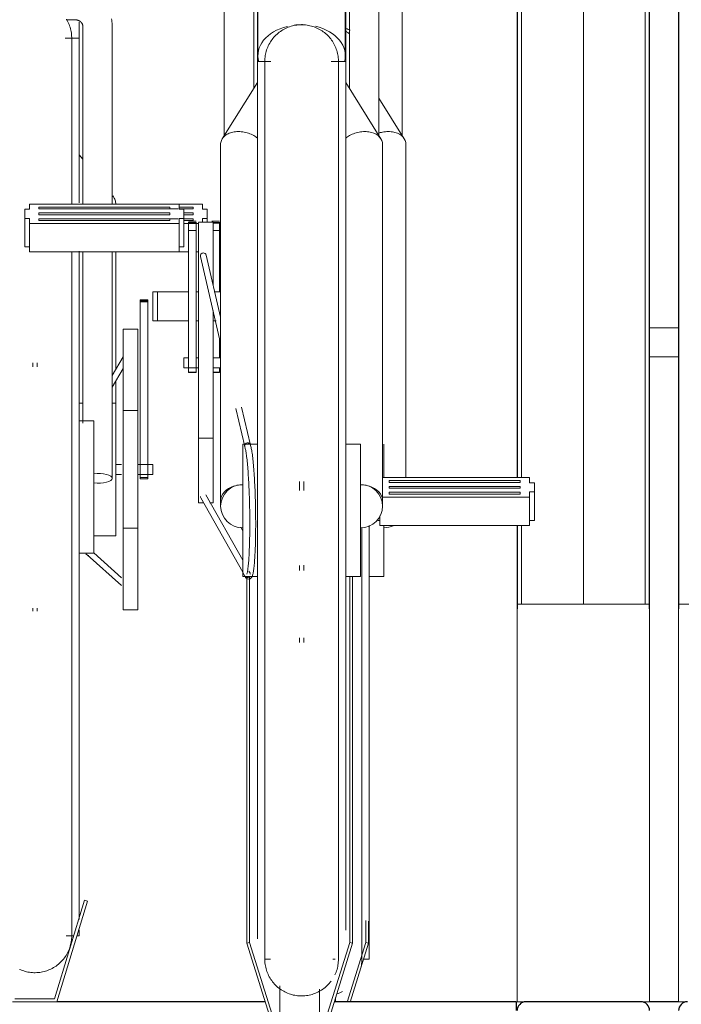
# Model space of a CAD drawing. Extents: x 50445 to 145605, y -10968 to 41989.
# Tile 187 of 256: x 94261 to 94710, y -1765 to -1096. Entities that reach past the tile are written whole.
import ezdxf

# ---------------------------------------------------------------- set-up
doc = ezdxf.new("R2010")
doc.units = 0
doc.header["$LTSCALE"] = 414.30304
doc.header["$MEASUREMENT"] = 0
doc.linetypes.add('gestippeld_2_', pattern=[6.35, 3.175, -3.175])
doc.linetypes.add('hartlijn-fijn', pattern=[6, 4, -1, 0, -1])
for name, color, linetype, lineweight in [('A-EQPM', 6, 'CONTINUOUS', 18), ('S-BEAM', 4, 'CONTINUOUS', 18), ('S-COLS', 6, 'CONTINUOUS', 18), ('S-COLS-HIDN', 5, 'gestippeld_2_', 18)]:
    doc.layers.add(name, color=color, linetype=linetype, lineweight=lineweight)

# ---------------------------------------------------------------- blocks, each defined once
blk = doc.blocks.new('97_KA_gestapelde fietsenstalling 8 fietsen 1600x1900 - Type-V117-plotview doorsnede C C  -  1 op 100')
at = {"layer": 'A-EQPM'}
for p, q in [((13341, -1841.94), (13341, -1588.87)), ((13342.36, -1843.87), (13325.13, -1816.35)), ((13343.5, -2074), (13343.5, -1847.82)), ((13188.77, -1891.56), (13183.14, -1891.56)), ((13205.29, -1888.26), (13189.42, -1888.26)), ((13189.42, -1890.24), (13199.01, -1890.24)), ((13199.01, -1891.56), (13189.42, -1891.56)), ((13199.01, -1890.24), (13199.01, -1890.9)), ((13199.01, -1891.56), (13199.01, -1890.24)), ((13199.01, -1890.9), (13199.01, -1891.56)), ((13205.29, -1891.71), (13205.29, -1888.26)), ((13208.5, -1891.71), (13205.29, -1891.71)), ((13208.5, -1894.86), (13208.5, -1891.71)), ((13183.14, -1898.16), (13188.77, -1898.16)), ((13192.63, -1894.2), (13199.01, -1894.2)), ((13199.01, -1895.52), (13192.63, -1895.52)), ((13192.63, -1898.16), (13199.01, -1898.16)), ((13199.01, -1894.2), (13199.01, -1894.86)), ((13199.01, -1894.86), (13199.01, -1895.52)), ((13199.01, -1898.16), (13199.01, -1898.82)), ((13199.01, -1898.16), (13199.01, -1899.48)), ((13199.01, -1898.82), (13199.01, -1899.48)), ((13205.29, -1900.72), (13205.29, -1898.01)), ((13205.29, -1898.01), (13208.5, -1898.01)), ((13208.5, -1898.01), (13208.5, -1894.86)), ((13208.5, -1898.01), (13208.5, -1900.72)), ((13199.01, -1899.48), (13192.63, -1899.48)), ((13192.63, -1901.46), (13202.63, -1901.46)), ((13216.93, -1899.9), (13211.71, -1899.9)), ((13211.71, -1900.54), (13211.71, -1900.72)), ((13212.63, -1900.72), (13216.93, -1900.72)), ((13216.93, -1901.22), (13212.63, -1901.22)), ((13216.93, -1900.72), (13216.93, -1900.54)), ((13216.93, -1900.54), (13216.93, -1901.22)), ((13216.93, -1901.22), (13216.93, -1902.16)), ((13216.93, -1902.16), (13216.93, -1906.17)), ((13216.93, -1906.17), (13212.63, -1906.17)), ((13216.93, -1906.17), (13216.93, -1947.88)), ((13195.84, -1920.73), (13189.42, -1920.73)), ((13202.63, -1920.73), (13201.06, -1920.73)), ((13508.93, -1972.36), (13528.53, -1972.36)), ((13216.93, -1979.45), (13216.93, -1992.72)), ((13528.53, -1992.06), (13508.93, -1992.06)), ((13216.93, -1999.12), (13216.93, -2002.42)), ((13216.93, -2002.42), (13212.63, -2002.42)), ((13212.63, -2002.67), (13216.93, -2002.67)), ((13216.93, -2002.42), (13216.93, -2002.53)), ((13328.5, -2051.29), (13328.5, -2073.94)), ((13343.5, -2074), (13343.5, -2066.8)), ((13231.28, -2107.73), (13232.63, -2110.13)), ((13318.5, -2106.59), (13318.5, -2159.6)), ((13328.5, -2106.51), (13328.5, -2141.22)), ((13318.5, -2141.22), (13328.5, -2141.22)), ((13318.5, -2159.6), (13318.5, -2401.01)), ((13316.19, -2374.77), (13316.19, -2389.64)), ((13318.1, -2375.2), (13318.1, -2390.22)), ((13316.19, -2389.64), (13303.51, -2430.2)), ((13305.6, -2430.2), (13318.1, -2390.22)), ((13318.1, -2390.22), (13316.19, -2389.64)), ((13314.72, -2401.03), (13318.5, -2401.03)), ((13295.72, -2427.05), (13295.72, -2430.2))]:
    blk.add_line(p, q, dxfattribs=at)
at = {"layer": 'A-EQPM', "flags": 128}
for points in [[(13302.39, -1770.63), (13303.21, -1771.2), (13304.01, -1771.81), (13304.78, -1772.44)], [(13313.5, -2159.6), (13313.5, -2147.62), (13313.5, -2135.57), (13313.5, -2123.45), (13313.5, -2111.29), (13313.5, -2107.86)], [(13313.5, -2401.03), (13313.5, -2400.79), (13313.5, -2400.06), (13313.5, -2398.84), (13313.5, -2397.14), (13313.5, -2394.96), (13313.5, -2392.3), (13313.5, -2389.16), (13313.5, -2385.56), (13313.5, -2381.49), (13313.5, -2376.97), (13313.5, -2372), (13313.5, -2366.59), (13313.5, -2360.74), (13313.5, -2354.47), (13313.5, -2347.79), (13313.5, -2340.71), (13313.5, -2333.23), (13313.5, -2325.38), (13313.5, -2317.16), (13313.5, -2308.59), (13313.5, -2299.67), (13313.5, -2290.43), (13313.5, -2280.88), (13313.5, -2271.04), (13313.5, -2260.91), (13313.5, -2250.52), (13313.5, -2239.89), (13313.5, -2229.02), (13313.5, -2217.95), (13313.5, -2206.67), (13313.5, -2195.22), (13313.5, -2183.62), (13313.5, -2171.87), (13313.5, -2160), (13313.5, -2159.6)], [(13313.5, -2399.5), (13313.5, -2400.48), (13313.5, -2400.97), (13313.5, -2401.03)], [(13313.5, -2401.03), (13313.48, -2402.03), (13313.42, -2403.03), (13313.32, -2404.02), (13313.18, -2405.01), (13313, -2406), (13312.78, -2406.97)], [(13300.28, -2423.08), (13299.39, -2423.53), (13298.48, -2423.95), (13297.56, -2424.33), (13296.62, -2424.68)]]:
    blk.add_lwpolyline(points, dxfattribs=at)
at = {"layer": 'A-EQPM'}
for centre, major_axis, ratio, start_param, end_param in [((13288.5, -1787.35), (29.65, 0), 0.707107, 0.9589, 1.061307), ((13328.5, -2093.41), (15, 0), 0.978148, 4.712389, 5.171754)]:
    blk.add_ellipse(centre, major_axis=major_axis, ratio=ratio, start_param=start_param, end_param=end_param, dxfattribs=at)
blk.add_open_spline([(13343.5, -1847.82), (13343.5, -1845.94), (13342.1, -1842.38), (13337.31, -1839.63), (13332.43, -1838.88), (13328.67, -1839.07), (13326.23, -1839.62), (13325.12, -1839.97)], degree=3, knots=[0, 0, 0, 0, 0.1666667, 0.3333333, 0.4166667, 0.5, 0.5722726, 0.5722726, 0.5722726, 0.5722726], dxfattribs=at)
at = {"layer": 'S-BEAM', "lineweight": 25}
blk.add_line((13528.53, -2430), (13508.93, -2430), dxfattribs=at)
blk = doc.blocks.new('97_KA_gestapelde fietsenstalling 16 fietsen 1600x2900 - Type-V121-plotview doorsnede C C  -  1 op 100')
at = {"layer": 'A-EQPM'}
for p, q in [((13242.63, -1424.5), (13242.63, -1791.44)), ((13302.63, -1791.44), (13302.63, -1424.5)), ((13220.13, -1588.87), (13220.13, -1841.94)), ((13240.13, -1810), (13240.13, -1588.87)), ((13305.13, -1588.87), (13305.13, -1809.44)), ((13325.13, -1841.94), (13325.13, -1588.87)), ((13242.98, -1652.32), (13242.98, -1787.35)), ((13302.29, -1787.35), (13302.29, -1652.32)), ((13112.82, -1763.15), (13119.03, -1763.15)), ((13121.53, -1775.62), (13121.53, -1764.73)), ((13124.03, -1767.33), (13124.03, -1888.26)), ((13144.03, -1888.26), (13144.03, -1767.33)), ((13121.53, -1775.62), (13112, -1775.62)), ((13121.53, -1775.62), (13121.53, -1887.32)), ((13248.46, -1791.42), (13242.63, -1791.42)), ((13242.63, -2159.6), (13242.63, -1791.44)), ((13251.77, -1791.42), (13248.58, -1791.42)), ((13302.63, -1791.42), (13292.59, -1791.42)), ((13302.63, -1791.44), (13302.63, -2159.6)), ((13242.63, -1805.76), (13218.77, -1843.87)), ((13326.5, -1843.87), (13302.63, -1805.76)), ((13217.63, -1847.82), (13217.63, -2089.65)), ((13327.63, -2089.65), (13327.63, -1847.82)), ((13124.03, -1857.74), (13121.53, -1854.69)), ((13087.82, -1891.71), (13084.6, -1891.71)), ((13084.6, -1891.71), (13084.6, -1894.86)), ((13189.42, -1888.26), (13087.82, -1888.26)), ((13087.82, -1888.26), (13087.82, -1891.71)), ((13094.24, -1890.24), (13183.14, -1890.24)), ((13094.24, -1890.9), (13094.24, -1890.24)), ((13094.24, -1890.24), (13094.24, -1891.56)), ((13094.24, -1891.56), (13094.24, -1890.9)), ((13183.14, -1891.56), (13094.24, -1891.56)), ((13183.14, -1890.24), (13183.14, -1890.9)), ((13183.14, -1891.56), (13183.14, -1890.24)), ((13183.14, -1890.9), (13183.14, -1891.56)), ((13189.42, -1891.71), (13189.42, -1888.26)), ((13192.63, -1891.71), (13189.42, -1891.71)), ((13192.63, -1894.86), (13192.63, -1891.71)), ((13084.6, -1894.86), (13084.6, -1898.01)), ((13084.6, -1898.01), (13087.82, -1898.01)), ((13084.6, -1917.28), (13084.6, -1898.01)), ((13087.82, -1898.01), (13087.82, -1901.46)), ((13094.24, -1894.86), (13094.24, -1894.2)), ((13094.24, -1894.2), (13183.14, -1894.2)), ((13094.24, -1895.52), (13094.24, -1894.86)), ((13183.14, -1895.52), (13094.24, -1895.52)), ((13094.24, -1898.82), (13094.24, -1898.16)), ((13094.24, -1898.16), (13183.14, -1898.16)), ((13094.24, -1898.16), (13094.24, -1898.86)), ((13094.24, -1899.48), (13094.24, -1898.82)), ((13183.14, -1894.2), (13183.14, -1894.86)), ((13183.14, -1894.86), (13183.14, -1895.52)), ((13183.14, -1898.16), (13183.14, -1898.82)), ((13183.14, -1898.16), (13183.14, -1899.48)), ((13183.14, -1898.82), (13183.14, -1899.48)), ((13189.42, -1901.46), (13189.42, -1898.01)), ((13189.42, -1898.01), (13192.63, -1898.01)), ((13192.63, -1898.01), (13192.63, -1894.86)), ((13192.63, -1898.01), (13192.63, -1917.28)), ((13087.82, -1901.46), (13189.42, -1901.46)), ((13087.82, -1920.73), (13087.82, -1901.46)), ((13183.14, -1899.48), (13094.24, -1899.48)), ((13189.42, -1920.73), (13189.42, -1901.46)), ((13201.06, -1899.9), (13195.84, -1899.9)), ((13195.84, -1901.22), (13195.84, -1900.54)), ((13195.84, -1900.54), (13195.84, -1900.72)), ((13195.84, -1900.72), (13201.06, -1900.72)), ((13195.84, -1902.16), (13195.84, -1901.22)), ((13201.06, -1901.22), (13195.84, -1901.22)), ((13195.84, -1906.17), (13195.84, -1902.16)), ((13201.06, -1900.72), (13201.06, -1900.54)), ((13201.06, -1900.54), (13201.06, -1901.22)), ((13201.06, -1901.22), (13201.06, -1902.16)), ((13201.06, -1902.16), (13201.06, -1906.17)), ((13212.63, -1900.58), (13202.63, -1900.58)), ((13202.63, -2015.64), (13202.63, -1900.72)), ((13212.63, -1900.72), (13212.63, -1943.53)), ((13195.84, -2002.42), (13195.84, -1906.17)), ((13201.06, -1906.17), (13195.84, -1906.17)), ((13201.06, -1906.17), (13201.06, -2002.42)), ((13087.82, -1917.28), (13084.6, -1917.28)), ((13192.63, -1917.28), (13189.42, -1917.28)), ((13189.42, -1920.73), (13087.82, -1920.73)), ((13121.53, -1920.3), (13121.53, -2080.42)), ((13124.03, -1920.73), (13124.03, -2036.96)), ((13144.03, -2074.49), (13144.03, -1920.73)), ((13146.53, -2000.68), (13146.53, -1920.73)), ((13203.92, -1923.75), (13217.63, -1982.61)), ((13217.63, -1964.98), (13207.82, -1922.84)), ((13171.53, -1947.88), (13174.74, -1947.88)), ((13171.53, -1967.59), (13171.53, -1947.88)), ((13174.74, -1947.88), (13195.84, -1947.88)), ((13174.74, -1967.59), (13174.74, -1947.88)), ((13201.06, -1947.88), (13202.63, -1947.88)), ((13213.32, -1947.88), (13217.63, -1947.88)), ((13168.32, -1953.22), (13163.1, -1953.22)), ((13163.1, -1954.52), (13163.1, -1953.22)), ((13163.1, -1953.22), (13163.1, -1953.52)), ((13163.1, -1953.99), (13168.32, -1953.99)), ((13163.1, -2064.28), (13163.1, -1954.52)), ((13168.32, -1954.52), (13163.1, -1954.52)), ((13168.32, -1953.52), (13168.32, -1953.22)), ((13168.32, -1953.22), (13168.32, -1954.52)), ((13168.32, -1954.52), (13168.32, -2064.28)), ((13212.63, -1960.54), (13212.63, -2015.64)), ((13174.74, -1967.59), (13171.53, -1967.59)), ((13195.84, -1967.59), (13174.74, -1967.59)), ((13202.63, -1967.59), (13201.06, -1967.59)), ((13214.68, -1967.59), (13212.63, -1967.59)), ((13161.53, -1973.18), (13151.53, -1973.18)), ((13151.53, -2068.43), (13151.53, -1973.18)), ((13161.53, -1973.18), (13161.53, -2068.43)), ((13151.53, -1992.05), (13144.03, -2004.71)), ((13195.84, -1992.65), (13192.63, -1992.65)), ((13192.63, -1996.7), (13192.63, -1992.65)), ((13202.63, -1992.65), (13201.06, -1992.65)), ((13217.63, -1992.65), (13212.63, -1992.65)), ((13090.03, -1996.05), (13090.03, -1998.69)), ((13093.03, -1998.81), (13093.03, -1996.05)), ((13192.63, -1999.35), (13192.63, -1996.7)), ((13144.03, -2012.56), (13151.53, -1999.9)), ((13192.63, -1999.36), (13202.63, -1999.36)), ((13195.84, -2002.53), (13195.84, -2002.42)), ((13201.06, -2002.42), (13195.84, -2002.42)), ((13195.84, -2002.67), (13201.06, -2002.67)), ((13201.06, -2002.42), (13201.06, -2002.53)), ((13212.63, -1999.36), (13217.63, -1999.36)), ((13146.53, -2023.41), (13146.53, -2007.97)), ((13202.63, -2091.08), (13202.63, -2015.64)), ((13212.63, -2015.64), (13212.63, -2091.08)), ((13124.09, -2023.43), (13121.53, -2023.43)), ((13146.53, -2023.43), (13144.03, -2023.43)), ((13146.53, -2023.43), (13146.53, -2068.43)), ((13237.87, -2051.87), (13231.87, -2026.1)), ((13161.53, -2028.43), (13151.53, -2028.43)), ((13228, -2027.12), (13233.98, -2052.8)), ((13131.53, -2035.42), (13121.53, -2035.42)), ((13131.53, -2035.42), (13131.53, -2080.42)), ((13202.63, -2047.32), (13212.63, -2047.32)), ((13242.63, -2051.22), (13232.63, -2051.22)), ((13232.63, -2105.58), (13232.63, -2051.29)), ((13312.63, -2051.22), (13302.63, -2051.22)), ((13312.63, -2051.29), (13312.63, -2105.58)), ((13150.38, -2065.07), (13146.53, -2065.07)), ((13171.53, -2065.07), (13161.53, -2065.07)), ((13163.1, -2074.8), (13163.1, -2064.28)), ((13168.32, -2064.28), (13168.32, -2074.8)), ((13171.53, -2065.07), (13171.53, -2068.43)), ((13146.53, -2068.43), (13146.53, -2113.43)), ((13146.53, -2071.78), (13150.38, -2071.78)), ((13151.53, -2163.68), (13151.53, -2068.43)), ((13161.53, -2068.43), (13161.53, -2163.68)), ((13161.53, -2071.78), (13171.53, -2071.78)), ((13171.53, -2068.43), (13171.53, -2071.78)), ((13217.63, -2066.8), (13217.63, -2093.41)), ((13327.63, -2093.41), (13327.63, -2066.8)), ((13163.1, -2074.02), (13163.1, -2074.8)), ((13163.1, -2074.02), (13168.32, -2074.02)), ((13163.1, -2074.8), (13168.32, -2074.8)), ((13168.32, -2074.8), (13168.32, -2074.02)), ((13271.13, -2076.75), (13271.13, -2082.67)), ((13274.13, -2082.67), (13274.13, -2076.75)), ((13427.45, -2074), (13327.6, -2074)), ((13332.13, -2076.64), (13332.13, -2075.98)), ((13332.13, -2075.98), (13421.03, -2075.98)), ((13332.13, -2077.3), (13332.13, -2075.98)), ((13332.13, -2077.3), (13332.13, -2076.64)), ((13421.03, -2077.3), (13332.13, -2077.3)), ((13421.03, -2075.98), (13421.03, -2076.64)), ((13421.03, -2075.98), (13421.03, -2077.3)), ((13421.03, -2076.64), (13421.03, -2077.3)), ((13427.45, -2077.45), (13427.45, -2074)), ((13430.66, -2077.45), (13427.45, -2077.45)), ((13430.66, -2080.6), (13430.66, -2077.45)), ((13121.53, -2080.42), (13121.53, -2374.12)), ((13131.53, -2080.42), (13131.53, -2125.42)), ((13232.63, -2130.08), (13207.61, -2085.8)), ((13332.13, -2080.6), (13332.13, -2079.94)), ((13332.13, -2079.94), (13421.03, -2079.94)), ((13332.13, -2081.26), (13332.13, -2080.6)), ((13421.03, -2081.26), (13332.13, -2081.26)), ((13332.13, -2084.56), (13332.13, -2083.9)), ((13332.13, -2083.9), (13421.03, -2083.9)), ((13332.13, -2083.9), (13332.13, -2085.22)), ((13332.13, -2085.22), (13332.13, -2084.56)), ((13421.03, -2085.22), (13332.13, -2085.22)), ((13421.03, -2079.94), (13421.03, -2080.6)), ((13421.03, -2080.6), (13421.03, -2081.26)), ((13421.03, -2083.9), (13421.03, -2084.56)), ((13421.03, -2083.9), (13421.03, -2085.22)), ((13421.03, -2084.56), (13421.03, -2085.22)), ((13427.45, -2087.2), (13427.45, -2083.75)), ((13427.45, -2083.75), (13430.66, -2083.75)), ((13430.66, -2083.75), (13430.66, -2080.6)), ((13430.66, -2103.03), (13430.66, -2083.75)), ((13202.63, -2091.08), (13205.77, -2091.08)), ((13204.13, -2087.76), (13232.63, -2138.22)), ((13210.27, -2091.08), (13212.63, -2091.08)), ((13327.63, -2087.2), (13427.45, -2087.2)), ((13427.45, -2106.48), (13427.45, -2087.2)), ((13232.63, -2141.22), (13232.63, -2105.58)), ((13312.63, -2105.58), (13312.63, -2141.22)), ((13325.85, -2103.03), (13324.31, -2103.03)), ((13325.85, -2106.48), (13325.85, -2099.94)), ((13430.66, -2103.03), (13427.45, -2103.03)), ((13151.53, -2108.43), (13161.53, -2108.43)), ((13427.45, -2106.48), (13325.85, -2106.48)), ((13131.53, -2113.43), (13146.53, -2113.43)), ((13121.53, -2125.42), (13131.53, -2125.42)), ((13150.38, -2141.96), (13131.53, -2125.16)), ((13126.92, -2126.4), (13150.38, -2147.31)), ((13232.8, -2138.5), (13234.18, -2140.95)), ((13237.67, -2139), (13236.8, -2137.46)), ((13271.13, -2133.68), (13271.13, -2137.02)), ((13274.13, -2137.02), (13274.13, -2133.52)), ((13232.63, -2141.22), (13242.63, -2141.22)), ((13235.43, -2141.09), (13235.43, -2390.22)), ((13237.35, -2141.5), (13237.35, -2389.64)), ((13302.63, -2141.22), (13312.63, -2141.22)), ((13305.32, -2141.16), (13305.32, -2389.64)), ((13307.23, -2141.16), (13307.23, -2390.22)), ((13242.63, -2387.16), (13242.63, -2159.6)), ((13302.63, -2159.6), (13302.63, -2381.25)), ((13090.03, -2162.66), (13090.03, -2164.8)), ((13093.03, -2164.8), (13093.03, -2162.66)), ((13151.53, -2163.68), (13161.53, -2163.68)), ((13418.93, -2430), (13418.93, -2160)), ((13508.93, -2160), (13418.93, -2160)), ((13508.93, -2160), (13508.93, -2430)), ((13247.63, -2177.74), (13247.63, -2178)), ((13271.13, -2182.87), (13271.13, -2185.92)), ((13274.13, -2185.92), (13274.13, -2182.72)), ((13125.32, -2361.06), (13104.85, -2428)), ((13106.33, -2430), (13127.23, -2361.64)), ((13127.23, -2361.64), (13125.32, -2361.06)), ((13112.79, -2385.23), (13117.93, -2385.23)), ((13120.02, -2385.23), (13121.53, -2385.23)), ((13121.53, -2381.05), (13121.53, -2385.23)), ((13237.35, -2389.64), (13235.43, -2390.22)), ((13235.43, -2390.22), (13256.33, -2457.08)), ((13257.81, -2455.12), (13237.35, -2389.64)), ((13305.32, -2389.64), (13284.85, -2455.12)), ((13286.33, -2457.08), (13307.23, -2390.22)), ((13307.23, -2390.22), (13305.32, -2389.64)), ((13247.34, -2401.03), (13251.45, -2401.03)), ((13293.86, -2401.03), (13295.32, -2401.03)), ((13257.81, -2419.11), (13257.81, -2455.12)), ((13284.85, -2421.43), (13284.85, -2455.12)), ((13076.33, -2430), (13106.33, -2430)), ((13104.85, -2428), (13077.81, -2428)), ((13418.93, -2430), (13424.93, -2430)), ((13502.93, -2430), (13508.93, -2430))]:
    blk.add_line(p, q, dxfattribs=at)
at = {"layer": 'A-EQPM', "flags": 128}
for points in [[(13144.03, -1767.33), (13144.01, -1766.34), (13143.95, -1765.35), (13143.84, -1764.37), (13143.7, -1763.39), (13143.51, -1762.42)], [(13112.95, -1762.73), (13113.45, -1763.6), (13113.91, -1764.48), (13114.34, -1765.39), (13114.73, -1766.31), (13115.09, -1767.24), (13115.4, -1768.19), (13115.68, -1769.15), (13115.92, -1770.12), (13116.12, -1771.1), (13116.28, -1772.09), (13116.4, -1773.08), (13116.48, -1774.08), (13116.53, -1775.08), (13116.53, -1775.62)], [(13119.03, -1763.15), (13119.25, -1763.15), (13119.47, -1763.17), (13119.69, -1763.19), (13119.91, -1763.22), (13120.13, -1763.25), (13120.34, -1763.3), (13120.55, -1763.35), (13120.76, -1763.41), (13120.96, -1763.48), (13121.16, -1763.56), (13121.35, -1763.64), (13121.54, -1763.72), (13121.72, -1763.82), (13121.9, -1763.92), (13122.07, -1764.02), (13122.23, -1764.13), (13122.39, -1764.25), (13122.54, -1764.37), (13122.68, -1764.49), (13122.82, -1764.62), (13122.94, -1764.75), (13123.06, -1764.88), (13123.18, -1765.01), (13123.28, -1765.15), (13123.38, -1765.29), (13123.47, -1765.43), (13123.55, -1765.57), (13123.63, -1765.71), (13123.7, -1765.85), (13123.76, -1766), (13123.82, -1766.14), (13123.87, -1766.28), (13123.91, -1766.43), (13123.95, -1766.57), (13123.98, -1766.72), (13124, -1766.86), (13124.02, -1767.01), (13124.03, -1767.15), (13124.03, -1767.29), (13124.03, -1767.33)], [(13247.63, -1791.42), (13247.65, -1790.42), (13247.71, -1789.42), (13247.81, -1788.42), (13247.95, -1787.43), (13248.13, -1786.45), (13248.35, -1785.47), (13248.61, -1784.51), (13248.9, -1783.55), (13249.24, -1782.61), (13249.61, -1781.68), (13250.01, -1780.77), (13250.46, -1779.87), (13250.94, -1778.99), (13251.45, -1778.14), (13252, -1777.3), (13252.58, -1776.49), (13253.19, -1775.7), (13253.84, -1774.93), (13254.51, -1774.19), (13255.22, -1773.48), (13255.95, -1772.8), (13256.7, -1772.15), (13257.49, -1771.53), (13258.29, -1770.94), (13259.13, -1770.38), (13259.98, -1769.86), (13260.85, -1769.37), (13261.74, -1768.91), (13262.65, -1768.5), (13263.57, -1768.12), (13264.51, -1767.77), (13265.47, -1767.47), (13266.43, -1767.2), (13267.4, -1766.97), (13268.38, -1766.78), (13269.37, -1766.63), (13270.37, -1766.52), (13271.36, -1766.45), (13272.36, -1766.42), (13273.36, -1766.43), (13274.36, -1766.48), (13275.36, -1766.57), (13276.35, -1766.69), (13277.33, -1766.86), (13278.31, -1767.07), (13279.28, -1767.32), (13280.24, -1767.6), (13281.19, -1767.93), (13282.12, -1768.29), (13283.04, -1768.68), (13283.94, -1769.12), (13284.82, -1769.59), (13285.68, -1770.09), (13286.53, -1770.63), (13287.35, -1771.2), (13288.14, -1771.81), (13288.91, -1772.44), (13289.66, -1773.11), (13290.38, -1773.81), (13291.07, -1774.53), (13291.73, -1775.28), (13292.36, -1776.06), (13292.96, -1776.86), (13293.52, -1777.68), (13294.06, -1778.53), (13294.55, -1779.4), (13295.02, -1780.28), (13295.44, -1781.19), (13295.83, -1782.11), (13296.19, -1783.04), (13296.5, -1783.99), (13296.78, -1784.95), (13297.02, -1785.92), (13297.22, -1786.9), (13297.38, -1787.89), (13297.5, -1788.88), (13297.59, -1789.88), (13297.63, -1790.88), (13297.63, -1791.42)], [(13116.53, -1776.01), (13116.53, -1775.63), (13116.53, -1775.62)], [(13116.53, -1888.26), (13116.53, -1879.44), (13116.53, -1870.44), (13116.53, -1861.77), (13116.53, -1853.45), (13116.53, -1845.5), (13116.53, -1837.92), (13116.53, -1830.73), (13116.53, -1823.94), (13116.53, -1817.56), (13116.53, -1811.6), (13116.53, -1806.07), (13116.53, -1800.98), (13116.53, -1796.33), (13116.53, -1792.14), (13116.53, -1788.41), (13116.53, -1785.15), (13116.53, -1782.36), (13116.53, -1780.05), (13116.53, -1778.22), (13116.53, -1776.87), (13116.53, -1776.01), (13116.53, -1775.63), (13116.53, -1775.62)], [(13116.53, -1775.62), (13116.53, -1775.86), (13116.53, -1776.59), (13116.53, -1777.81), (13116.53, -1779.51), (13116.53, -1781.69), (13116.53, -1782.92)], [(13247.63, -1797.58), (13247.63, -1795.38), (13247.63, -1793.66), (13247.63, -1792.42), (13247.63, -1791.68), (13247.63, -1791.42)], [(13247.63, -1791.42), (13247.63, -1791.66), (13247.63, -1792.39), (13247.63, -1793.61), (13247.63, -1795.31), (13247.63, -1797.49), (13247.63, -1800.15), (13247.63, -1803.29), (13247.63, -1806.89), (13247.63, -1810.96), (13247.63, -1815.48), (13247.63, -1820.45), (13247.63, -1825.86), (13247.63, -1831.71), (13247.63, -1837.97), (13247.63, -1844.66), (13247.63, -1851.74), (13247.63, -1859.21), (13247.63, -1867.07), (13247.63, -1875.29), (13247.63, -1883.86), (13247.63, -1892.78), (13247.63, -1902.02), (13247.63, -1911.57), (13247.63, -1921.41), (13247.63, -1931.54), (13247.63, -1941.92), (13247.63, -1952.56), (13247.63, -1963.42), (13247.63, -1974.5), (13247.63, -1985.77), (13247.63, -1997.22), (13247.63, -2008.83), (13247.63, -2020.58), (13247.63, -2032.45), (13247.63, -2044.42), (13247.63, -2056.47), (13247.63, -2068.59), (13247.63, -2080.75), (13247.63, -2092.93), (13247.63, -2105.12), (13247.63, -2117.3), (13247.63, -2129.44), (13247.63, -2141.53), (13247.63, -2153.55), (13247.63, -2159.6)], [(13297.63, -2159.6), (13297.63, -2147.62), (13297.63, -2135.57), (13297.63, -2123.45), (13297.63, -2111.29), (13297.63, -2099.1), (13297.63, -2086.91), (13297.63, -2074.73), (13297.63, -2062.59), (13297.63, -2050.51), (13297.63, -2038.49), (13297.63, -2026.57), (13297.63, -2014.76), (13297.63, -2003.08), (13297.63, -1991.55), (13297.63, -1980.18), (13297.63, -1969), (13297.63, -1958.03), (13297.63, -1947.28), (13297.63, -1936.76), (13297.63, -1926.5), (13297.63, -1916.51), (13297.63, -1906.81), (13297.63, -1897.41), (13297.63, -1888.33), (13297.63, -1879.58), (13297.63, -1871.18), (13297.63, -1863.14), (13297.63, -1855.47), (13297.63, -1848.19), (13297.63, -1841.3), (13297.63, -1834.83), (13297.63, -1828.77), (13297.63, -1823.13), (13297.63, -1817.94), (13297.63, -1813.19), (13297.63, -1808.89), (13297.63, -1805.05), (13297.63, -1801.68), (13297.63, -1798.78), (13297.63, -1796.35), (13297.63, -1794.41), (13297.63, -1792.95), (13297.63, -1791.97), (13297.63, -1791.48), (13297.63, -1791.42)], [(13297.63, -1791.42), (13297.63, -1791.66), (13297.63, -1792.39), (13297.63, -1793.61), (13297.63, -1795.31), (13297.63, -1797.49)], [(13116.53, -2080.42), (13116.53, -2068.23), (13116.53, -2056.07), (13116.53, -2043.93), (13116.53, -2031.86), (13116.53, -2019.87), (13116.53, -2007.97), (13116.53, -1996.19), (13116.53, -1984.54), (13116.53, -1973.05), (13116.53, -1961.73), (13116.53, -1950.59), (13116.53, -1939.67), (13116.53, -1928.97), (13116.53, -1920.73)], [(13236.69, -2142.95), (13237.75, -2142.67), (13238.4, -2142.16), (13238.77, -2141.67), (13239.02, -2141.2), (13239.21, -2140.73), (13239.37, -2140.22), (13239.52, -2139.68), (13239.66, -2139.08), (13239.79, -2138.43), (13239.91, -2137.72), (13240.03, -2136.95), (13240.15, -2136.12), (13240.26, -2135.24), (13240.36, -2134.29), (13240.46, -2133.29), (13240.56, -2132.23), (13240.65, -2131.11), (13240.74, -2129.94), (13240.82, -2128.72), (13240.9, -2127.44), (13240.97, -2126.12), (13241.04, -2124.75), (13241.1, -2123.33), (13241.16, -2121.88), (13241.21, -2120.38), (13241.26, -2118.84), (13241.3, -2117.27), (13241.34, -2115.66), (13241.37, -2114.03), (13241.4, -2112.36), (13241.42, -2110.67), (13241.43, -2108.96), (13241.44, -2107.23), (13241.44, -2105.48), (13241.44, -2103.71), (13241.43, -2101.93), (13241.42, -2100.14), (13241.4, -2098.35), (13241.37, -2096.55), (13241.34, -2094.76), (13241.3, -2092.96), (13241.26, -2091.17), (13241.22, -2089.39), (13241.16, -2087.62), (13241.11, -2085.86), (13241.04, -2084.11), (13240.98, -2082.39), (13240.9, -2080.69), (13240.83, -2079.01), (13240.74, -2077.36), (13240.66, -2075.74), (13240.57, -2074.15), (13240.47, -2072.6), (13240.37, -2071.08), (13240.27, -2069.61), (13240.16, -2068.17), (13240.05, -2066.78), (13239.94, -2065.43), (13239.82, -2064.14), (13239.7, -2062.89), (13239.57, -2061.69), (13239.45, -2060.55), (13239.32, -2059.46), (13239.19, -2058.43), (13239.05, -2057.46), (13238.91, -2056.54), (13238.77, -2055.69), (13238.63, -2054.89), (13238.48, -2054.16), (13238.34, -2053.48), (13238.18, -2052.86), (13238.02, -2052.29), (13237.85, -2051.77), (13237.8, -2051.64)], [(13235.36, -2139.58), (13235.39, -2139.51), (13235.47, -2139.31), (13235.56, -2139), (13235.67, -2138.59), (13235.78, -2138.11), (13235.89, -2137.54), (13236, -2136.89), (13236.1, -2136.18), (13236.21, -2135.39), (13236.31, -2134.54), (13236.41, -2133.62), (13236.51, -2132.64), (13236.6, -2131.6), (13236.69, -2130.5), (13236.77, -2129.35), (13236.85, -2128.14), (13236.93, -2126.87), (13237, -2125.56), (13237.06, -2124.2), (13237.12, -2122.79), (13237.18, -2121.34), (13237.23, -2119.85), (13237.27, -2118.32), (13237.31, -2116.76), (13237.35, -2115.16), (13237.38, -2113.53), (13237.4, -2111.87), (13237.42, -2110.19), (13237.43, -2108.48), (13237.44, -2106.76), (13237.44, -2105.02), (13237.44, -2103.26), (13237.43, -2101.49), (13237.41, -2099.71), (13237.39, -2097.93), (13237.36, -2096.15), (13237.33, -2094.36), (13237.3, -2092.58), (13237.25, -2090.8), (13237.2, -2089.04), (13237.15, -2087.28), (13237.09, -2085.54), (13237.03, -2083.81), (13236.96, -2082.11), (13236.89, -2080.43), (13236.81, -2078.77), (13236.73, -2077.14), (13236.64, -2075.55), (13236.55, -2073.98), (13236.45, -2072.46), (13236.36, -2070.97), (13236.25, -2069.52), (13236.15, -2068.11), (13236.04, -2066.76), (13235.92, -2065.44), (13235.81, -2064.18), (13235.69, -2062.98), (13235.56, -2061.82), (13235.44, -2060.73), (13235.31, -2059.69), (13235.19, -2058.71), (13235.06, -2057.8), (13234.93, -2056.95), (13234.8, -2056.16), (13234.66, -2055.45), (13234.53, -2054.81), (13234.41, -2054.25), (13234.28, -2053.76), (13234.16, -2053.36), (13234.06, -2053.05), (13234.05, -2053.04)], [(13116.53, -2385.23), (13116.53, -2384.99), (13116.53, -2384.26), (13116.53, -2383.04), (13116.53, -2381.34), (13116.53, -2379.16), (13116.53, -2376.49), (13116.53, -2373.36), (13116.53, -2369.76), (13116.53, -2365.69), (13116.53, -2361.17), (13116.53, -2356.2), (13116.53, -2350.79), (13116.53, -2344.94), (13116.53, -2338.67), (13116.53, -2331.99), (13116.53, -2324.91), (13116.53, -2317.43), (13116.53, -2309.58), (13116.53, -2301.36), (13116.53, -2292.79), (13116.53, -2283.87), (13116.53, -2274.63), (13116.53, -2265.08), (13116.53, -2255.24), (13116.53, -2245.11), (13116.53, -2234.72), (13116.53, -2224.09), (13116.53, -2213.22), (13116.53, -2202.15), (13116.53, -2190.87), (13116.53, -2179.42), (13116.53, -2167.82), (13116.53, -2156.07), (13116.53, -2144.2), (13116.53, -2132.23), (13116.53, -2120.18), (13116.53, -2108.06), (13116.53, -2095.9), (13116.53, -2083.71), (13116.53, -2080.42)], [(13128.24, -2126.9), (13127.19, -2126.65), (13126.53, -2126.16), (13126.14, -2125.67)], [(13237.92, -2139.54), (13237.88, -2139.47), (13237.8, -2139.27)], [(13236.69, -2142.95), (13235.63, -2142.71), (13234.96, -2142.22), (13234.57, -2141.74), (13234.31, -2141.28), (13234.1, -2140.81), (13234.06, -2140.69)], [(13247.63, -2159.6), (13247.63, -2171.47), (13247.63, -2183.22), (13247.63, -2194.83), (13247.63, -2206.29), (13247.63, -2217.57), (13247.63, -2228.65), (13247.63, -2239.52), (13247.63, -2250.17), (13247.63, -2260.56), (13247.63, -2270.7), (13247.63, -2280.55), (13247.63, -2290.11), (13247.63, -2299.36), (13247.63, -2308.29), (13247.63, -2316.87), (13247.63, -2325.11), (13247.63, -2332.97), (13247.63, -2340.46), (13247.63, -2347.56), (13247.63, -2354.25), (13247.63, -2360.54), (13247.63, -2366.4), (13247.63, -2371.82), (13247.63, -2376.81), (13247.63, -2381.35), (13247.63, -2385.43), (13247.63, -2389.05), (13247.63, -2392.2), (13247.63, -2394.87), (13247.63, -2397.07), (13247.63, -2398.79), (13247.63, -2400.02), (13247.63, -2400.77), (13247.63, -2401.03)], [(13297.63, -2401.03), (13297.63, -2400.79), (13297.63, -2400.06), (13297.63, -2398.84), (13297.63, -2397.14), (13297.63, -2394.96), (13297.63, -2392.3), (13297.63, -2389.16), (13297.63, -2385.56), (13297.63, -2381.49), (13297.63, -2376.97), (13297.63, -2372), (13297.63, -2366.59), (13297.63, -2360.74), (13297.63, -2354.47), (13297.63, -2347.79), (13297.63, -2340.71), (13297.63, -2333.23), (13297.63, -2325.38), (13297.63, -2317.16), (13297.63, -2308.59), (13297.63, -2299.67), (13297.63, -2290.43), (13297.63, -2280.88), (13297.63, -2271.04), (13297.63, -2260.91), (13297.63, -2250.52), (13297.63, -2239.89), (13297.63, -2229.02), (13297.63, -2217.95), (13297.63, -2206.67), (13297.63, -2195.22), (13297.63, -2183.62), (13297.63, -2171.87), (13297.63, -2160), (13297.63, -2159.6)], [(13116.53, -2378.48), (13116.53, -2380.8), (13116.53, -2382.63), (13116.53, -2383.98), (13116.53, -2384.84), (13116.53, -2385.21), (13116.53, -2385.23)], [(13116.53, -2385.23), (13116.51, -2386.23), (13116.45, -2387.23), (13116.35, -2388.22), (13116.21, -2389.21), (13116.03, -2390.2), (13115.81, -2391.17), (13115.56, -2392.14), (13115.26, -2393.1), (13114.93, -2394.04), (13114.56, -2394.97), (13114.15, -2395.88), (13113.71, -2396.78), (13113.23, -2397.65), (13112.71, -2398.51), (13112.16, -2399.35), (13111.58, -2400.16), (13110.97, -2400.95), (13110.33, -2401.72), (13109.65, -2402.45), (13108.95, -2403.16), (13108.22, -2403.85), (13107.46, -2404.5), (13106.68, -2405.12), (13105.87, -2405.71), (13105.04, -2406.27), (13104.19, -2406.79), (13103.31, -2407.28), (13102.42, -2407.73), (13101.51, -2408.15), (13100.59, -2408.53), (13099.65, -2408.88), (13098.7, -2409.18), (13097.74, -2409.45), (13096.76, -2409.68), (13095.78, -2409.87), (13094.79, -2410.02), (13093.8, -2410.13), (13092.8, -2410.2), (13091.8, -2410.23), (13090.8, -2410.22), (13089.8, -2410.17), (13088.81, -2410.08), (13087.81, -2409.95), (13086.83, -2409.78), (13085.85, -2409.58), (13084.88, -2409.33), (13083.92, -2409.05), (13082.98, -2408.72), (13082.04, -2408.36), (13081.13, -2407.96)], [(13097.74, -2409.45), (13096.76, -2409.68), (13095.78, -2409.87), (13094.79, -2410.02), (13093.8, -2410.13), (13092.8, -2410.2), (13091.8, -2410.23), (13090.8, -2410.22), (13089.8, -2410.17), (13088.81, -2410.08), (13087.81, -2409.95), (13086.83, -2409.78), (13085.85, -2409.58), (13084.88, -2409.33), (13083.92, -2409.05), (13082.98, -2408.72), (13082.04, -2408.36), (13081.13, -2407.96)], [(13116.53, -2385.23), (13116.51, -2386.23), (13116.45, -2387.23), (13116.35, -2388.22), (13116.21, -2389.21), (13116.03, -2390.2), (13115.81, -2391.17), (13115.56, -2392.14), (13115.26, -2393.1), (13114.93, -2394.04), (13114.56, -2394.97), (13114.15, -2395.88), (13113.71, -2396.78), (13113.23, -2397.65), (13112.71, -2398.51), (13112.16, -2399.35), (13111.58, -2400.16), (13110.97, -2400.95), (13110.33, -2401.72), (13109.65, -2402.45), (13108.95, -2403.16), (13108.22, -2403.85), (13107.46, -2404.5), (13106.68, -2405.12), (13105.87, -2405.71)], [(13116.53, -2384.84), (13116.53, -2385.21), (13116.53, -2385.23)], [(13247.63, -2401.03), (13247.63, -2400.79), (13247.63, -2400.06), (13247.63, -2398.84), (13247.63, -2397.14), (13247.63, -2394.96)], [(13297.63, -2396.09), (13297.63, -2398.04), (13297.63, -2399.5), (13297.63, -2400.48), (13297.63, -2400.97), (13297.63, -2401.03)], [(13292.69, -2415.96), (13292.07, -2416.75), (13291.43, -2417.52), (13290.75, -2418.25), (13290.05, -2418.97), (13289.32, -2419.65), (13288.56, -2420.3), (13287.78, -2420.92), (13286.97, -2421.51), (13286.14, -2422.07), (13285.29, -2422.59), (13284.42, -2423.08), (13283.53, -2423.53), (13282.62, -2423.95), (13281.69, -2424.33), (13280.75, -2424.68), (13279.8, -2424.98), (13278.84, -2425.25), (13277.86, -2425.48), (13276.88, -2425.67), (13275.89, -2425.82), (13274.9, -2425.93), (13273.9, -2426), (13272.9, -2426.03), (13271.9, -2426.02), (13270.9, -2425.97), (13269.91, -2425.88), (13268.92, -2425.75), (13267.93, -2425.59), (13266.95, -2425.38), (13265.98, -2425.13), (13265.03, -2424.85), (13264.08, -2424.52), (13263.15, -2424.16), (13262.23, -2423.76), (13261.33, -2423.33), (13260.45, -2422.86), (13259.58, -2422.35), (13258.74, -2421.82), (13257.92, -2421.24), (13257.12, -2420.64), (13256.35, -2420), (13255.61, -2419.34), (13254.89, -2418.64), (13254.2, -2417.92), (13253.54, -2417.17), (13252.91, -2416.39), (13252.31, -2415.59), (13251.74, -2414.77), (13251.21, -2413.92), (13250.71, -2413.05), (13250.25, -2412.17), (13249.82, -2411.26), (13249.43, -2410.34), (13249.08, -2409.41), (13248.76, -2408.46), (13248.48, -2407.5), (13248.24, -2406.53), (13248.04, -2405.55), (13247.88, -2404.56), (13247.76, -2403.57), (13247.68, -2402.57), (13247.64, -2401.57), (13247.63, -2401.03)], [(13297.63, -2401.03), (13297.61, -2402.03), (13297.55, -2403.03), (13297.45, -2404.02), (13297.31, -2405.01), (13297.13, -2406), (13296.92, -2406.97), (13296.66, -2407.94), (13296.36, -2408.9), (13296.03, -2409.84), (13295.66, -2410.77), (13295.25, -2411.68)], [(13103.31, -2407.28), (13102.42, -2407.73), (13101.51, -2408.15), (13100.59, -2408.53), (13099.65, -2408.88)]]:
    blk.add_lwpolyline(points, dxfattribs=at)
at = {"layer": 'A-EQPM'}
for centre, major_axis, ratio, start_param, end_param in [((13272.63, -1787.35), (29.65, 0), 0.707107, 1.902352, 3.346959), ((13272.63, -1787.35), (29.65, 0), 0.707107, 1.570796, 1.745608), ((13272.63, -1787.35), (29.65, 0), 0.707107, 1.480164, 1.570796), ((13272.63, -1787.35), (29.65, 0), 0.707107, 6.084963, 7.531404), ((13205.87, -1923.3), (1.95, 0.45), 0.939384, 1.345051, 3.177647), ((13205.87, -1923.3), (1.95, 0.45), 0.939384, 0.036054, 1.345051), ((13134.03, -2074.49), (10, 0), 0.325568, 0, 1.823675), ((13134.03, -2074.49), (10, 0), 0.325568, 4.45951, 6.283185), ((13232.63, -2093.41), (-15, 0), 0.978148, 4.712389, 6.283185), ((13232.63, -2089.65), (15, 0), 0.71934, 1.570796, 1.832596), ((13312.63, -2093.41), (15, 0), 0.978148, 0, 1.570796), ((13312.63, -2089.65), (15, 0), 0.71934, 1.308997, 1.570796), ((13232.63, -2089.65), (15, 0), 0.71934, 1.963137, 3.141593), ((13312.63, -2089.65), (15, 0), 0.71934, 0, 1.178455), ((13205.87, -2086.78), (1.74, 0.98), 0.98726, 2.638289, 3.161887), ((13232.63, -2089.65), (-15, 0), 0.71934, 0, 0.149504), ((13232.63, -2093.41), (15, 0), 0.978148, 3.141593, 4.712389), ((13312.63, -2093.41), (15, 0), 0.978148, 4.712389, 6.283185), ((13128.24, -2124.9), (0, 2), 0.996917, 1.832596, 2.617994), ((13235.93, -2139.98), (1.87, 0.71), 0.975132, 3.311585, 4.358782), ((13235.93, -2139.98), (1.87, 0.71), 0.975132, 4.358782, 4.882381)]:
    blk.add_ellipse(centre, major_axis=major_axis, ratio=ratio, start_param=start_param, end_param=end_param, dxfattribs=at)
for points, knots in [([(13242.68, -1843.44), (13241.9, -1842.82), (13239.98, -1841.53), (13236.56, -1840.02), (13232.63, -1839.08), (13228.71, -1838.88), (13225.05, -1839.44), (13221.9, -1840.72), (13219.49, -1842.64), (13217.98, -1845.05), (13217.63, -1846.88), (13217.63, -1847.82)], [0.2662718, 0.2662718, 0.2662718, 0.2662718, 0.3333333, 0.4166667, 0.5, 0.5833333, 0.6666667, 0.75, 0.8333333, 0.9166667, 1, 1, 1, 1]), ([(13327.63, -1847.82), (13327.63, -1845.94), (13326.23, -1842.38), (13321.44, -1839.63), (13316.56, -1838.88), (13312.63, -1839.08), (13308.71, -1840.02), (13305.28, -1841.53), (13303.36, -1842.81), (13302.58, -1843.44)], [0, 0, 0, 0, 0.1666667, 0.3333333, 0.4166667, 0.5, 0.5833333, 0.6666667, 0.7337282, 0.7337282, 0.7337282, 0.7337282]), ([(13144.52, -1882.72), (13145.18, -1883.61), (13146.12, -1885.38), (13146.41, -1887.35), (13146.49, -1888.24)], [0.8333333, 0.8333333, 0.8333333, 0.8333333, 0.9166667, 0.9844429, 0.9844429, 0.9844429, 0.9844429])]:
    blk.add_open_spline(points, degree=3, knots=knots, dxfattribs=at)
for points in [[(13233.96, -2052.7), (13233.92, -2052.48), (13233.92, -2052.03), (13234.17, -2051.38), (13234.63, -2050.85), (13235.24, -2050.5), (13235.7, -2050.41), (13235.94, -2050.41)], [(13235.94, -2050.41), (13236.17, -2050.4), (13236.63, -2050.48), (13237.04, -2050.7), (13237.22, -2050.84)]]:
    blk.add_open_spline(points, degree=3, dxfattribs=at)
at = {"layer": 'S-BEAM', "lineweight": 25}
for p, q in [((13247.87, -2430), (13106.33, -2430)), ((13418.23, -2430), (13294.8, -2430)), ((13418.23, -2430), (13418.23, -2436)), ((13502.93, -2430), (13424.93, -2430))]:
    blk.add_line(p, q, dxfattribs=at)
for centre, start, end in [((13424.93, -2436), 90, 180), ((13502.93, -2436), 0, 90)]:
    blk.add_arc(centre, 6, start, end, dxfattribs=at)
at = {"layer": 'S-COLS', "lineweight": 25}
for p, q in [((13418.93, -1307.84), (13418.93, -2074)), ((13508.93, -2163.14), (13508.93, -1463.61)), ((13418.93, -2106.48), (13418.93, -2163.14))]:
    blk.add_line(p, q, dxfattribs=at)
at = {"layer": 'S-COLS', "linetype": 'hartlijn-fijn'}
blk.add_line((13463.93, -1456.38), (13463.93, -2160), dxfattribs=at)
at = {"layer": 'S-COLS-HIDN'}
for p, q in [((13421.93, -2074), (13421.93, -1308.07)), ((13505.93, -1463.61), (13505.93, -2160)), ((13421.93, -2160), (13421.93, -2106.48))]:
    blk.add_line(p, q, dxfattribs=at)
blk = doc.blocks.new('97_KA_gestapelde fietsenstalling 16 fietsen 1600x2900 - Type-V122-plotview doorsnede C C  -  1 op 100')
at = {"layer": 'A-EQPM'}
for p, q in [((13528.53, -2430), (13528.53, -2160)), ((13618.53, -2160), (13528.53, -2160)), ((13528.53, -2430), (13534.53, -2430))]:
    blk.add_line(p, q, dxfattribs=at)
at = {"layer": 'S-BEAM', "lineweight": 25}
blk.add_arc((13534.53, -2436), 6, 90, 180, dxfattribs=at)
at = {"layer": 'S-COLS', "lineweight": 25}
blk.add_line((13528.53, -1463.61), (13528.53, -2163.14), dxfattribs=at)

msp = doc.modelspace()

# ---------------------------------------------------------------- block references
at = {"layer": 'A-EQPM'}
for name in ['97_KA_gestapelde fietsenstalling 16 fietsen 1600x2900 - Type-V121-plotview doorsnede C C  -  1 op 100', '97_KA_gestapelde fietsenstalling 16 fietsen 1600x2900 - Type-V122-plotview doorsnede C C  -  1 op 100', '97_KA_gestapelde fietsenstalling 8 fietsen 1600x1900 - Type-V117-plotview doorsnede C C  -  1 op 100']:
    msp.add_blockref(name, (81179.52, 667.18), dxfattribs=at)

doc.saveas('drawing.dxf')
